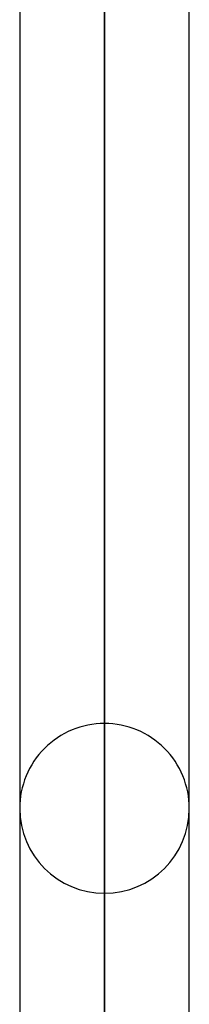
# Model space of a CAD drawing. Header units: millimetres. Extents: x -130 to 54, y -185 to 185.
# Tile 3 of 78: x -63.68 to -62.41, y -108.65 to -101.29. Entities that reach past the tile are written whole.
import ezdxf

# ---------------------------------------------------------------- set-up
doc = ezdxf.new("R2010")
doc.units = ezdxf.units.MM
doc.layers.add('MAIN-1', color=7, linetype='Continuous')
doc.layers.add('MAIN-2', color=7, linetype='Continuous')

msp = doc.modelspace()

# ---------------------------------------------------------------- linework, layer by layer
at = {"layer": 'MAIN-1'}
for p, q in [((-63.6825, -92.5331), (-63.6825, -127)), ((-63.0475, -92.8325), (-63.0475, -127.635)), ((-62.4125, -127), (-62.4125, -93.0553))]:
    msp.add_line(p, q, dxfattribs=at)
at = {"layer": 'MAIN-2'}
for p, q in [((-63.0475, -77.9902), (-63.0475, -106.553)), ((-63.0475, -107.823), (-63.0475, -78.8888)), ((-63.0475, -84.9989), (-63.0475, -116.459)), ((-63.0475, -117.729), (-63.0475, -85.8974)), ((-63.0475, -92.007), (-63.0475, -126.365)), ((-63.0475, -127.635), (-63.0475, -92.7985))]:
    msp.add_line(p, q, dxfattribs=at)
for start, end in [(90.0001, 180.00038), (359.99966, 90.0001), (180.00038, 269.9999), (269.9999, 359.99966)]:
    msp.add_arc((-63.0475, -107.188), 0.635, start, end, dxfattribs=at)

doc.saveas('drawing.dxf')
